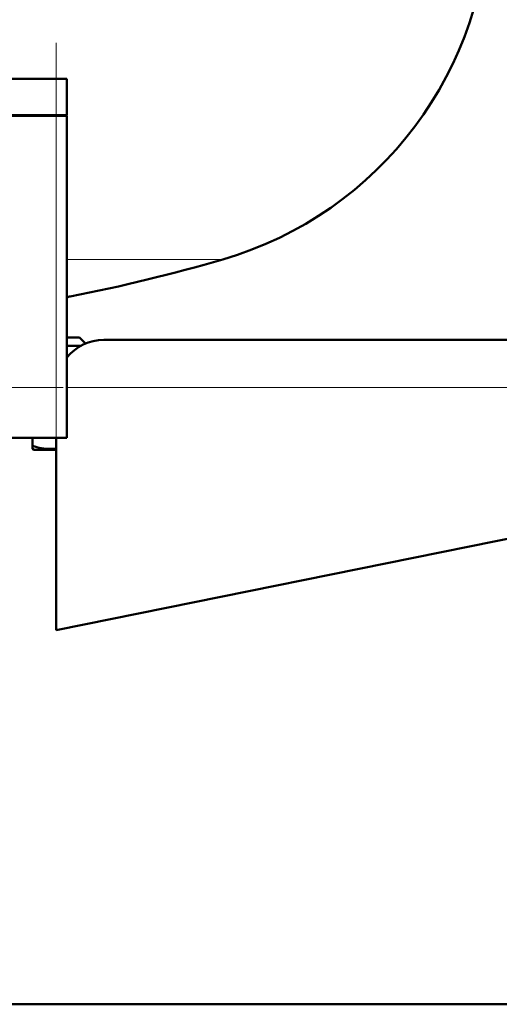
# Model space of a CAD drawing. Extents: x -2065 to 2446, y -2260 to 958.
# Tile 41 of 63: x 198 to 289, y -334 to -148. Entities that reach past the tile are written whole.
import ezdxf

# ---------------------------------------------------------------- set-up
doc = ezdxf.new("R2010")
doc.units = 0
doc.linetypes.add('DASHDOT', pattern=[18.5, 12, -3, 0.5, -3])

msp = doc.modelspace()

# ---------------------------------------------------------------- linework, layer by layer
at = {"color": 7, "linetype": 'DASHDOT', "lineweight": 18}
for p, q in [((204.56, -233.89), (204.56, -152.29)), ((446.37, -217.54), (184.76, -217.54))]:
    msp.add_line(p, q, dxfattribs=at)
at = {"color": 7, "lineweight": 50}
for p, q in [((124.56, -159.09), (204.56, -159.09)), ((206.56, -159.09), (204.56, -159.09)), ((206.56, -165.99), (206.56, -159.09)), ((124.56, -165.99), (204.56, -165.99)), ((206.56, -165.99), (204.56, -165.99)), ((206.46, -166.09), (206.46, -165.99)), ((204.56, -166.09), (124.56, -166.09)), ((204.56, -166.09), (205.98, -166.09)), ((205.98, -166.09), (206.56, -166.09)), ((206.56, -227.09), (206.56, -166.09)), ((207.77, -208.09), (206.56, -208.09)), ((208.97, -208.09), (207.77, -208.09)), ((208.97, -208.09), (210.11, -209.23)), ((415.57, -208.54), (213.57, -208.54)), ((208.57, -209.69), (206.56, -209.69)), ((209.16, -209.69), (208.57, -209.69)), ((206.81, -211.59), (206.56, -211.59)), ((124.56, -227.09), (204.56, -227.09)), ((200.06, -227.09), (200.06, -228.61)), ((205.98, -227.09), (204.56, -227.09)), ((204.57, -227.09), (204.57, -263.54)), ((206.56, -227.09), (205.98, -227.09)), ((200.06, -229.2), (200.06, -228.61)), ((200.39, -229.39), (200.06, -229.2)), ((200.39, -229.39), (202.2, -229.39)), ((202.2, -229.39), (204.57, -229.39)), ((204.57, -263.54), (342.57, -235.54)), ((160.02, -334.39), (288.56, -334.39)), ((616.57, -334.39), (160.02, -334.39))]:
    msp.add_line(p, q, dxfattribs=at)
at = {"color": 7, "lineweight": 18}
for p, q in [((204.56, -165.99), (204.56, -159.09)), ((204.56, -166.09), (204.56, -165.99)), ((204.56, -166.09), (204.56, -227.09)), ((206.56, -193.29), (236.17, -193.29)), ((207.23, -200.28), (206.56, -200.28)), ((424.57, -217.54), (206.56, -217.54))]:
    msp.add_line(p, q, dxfattribs=at)
at = {"color": 7, "linetype": 'DASHDOT', "lineweight": 18, "ltscale": 0.059}
msp.add_line((206.57, -207.89), (206.57, -210.25), dxfattribs=at)
at = {"color": 7, "lineweight": 50}
for centre, radius, start, end in [((216.57, -126.09), 70, 286.2602, 0), ((146.57, 113.91), 320, 280.9286, 286.2602), ((207.52, -201.76), 1.5, 100.9286, 129.4096), ((213.57, -217.54), 9, 90, 141.0603), ((203.9, -217.32), 11.93, 251.2031, 259.844), ((203.31, -220.54), 8.65, 259.9425, 278.3361)]:
    msp.add_arc(centre, radius, start, end, dxfattribs=at)

doc.saveas('drawing.dxf')
